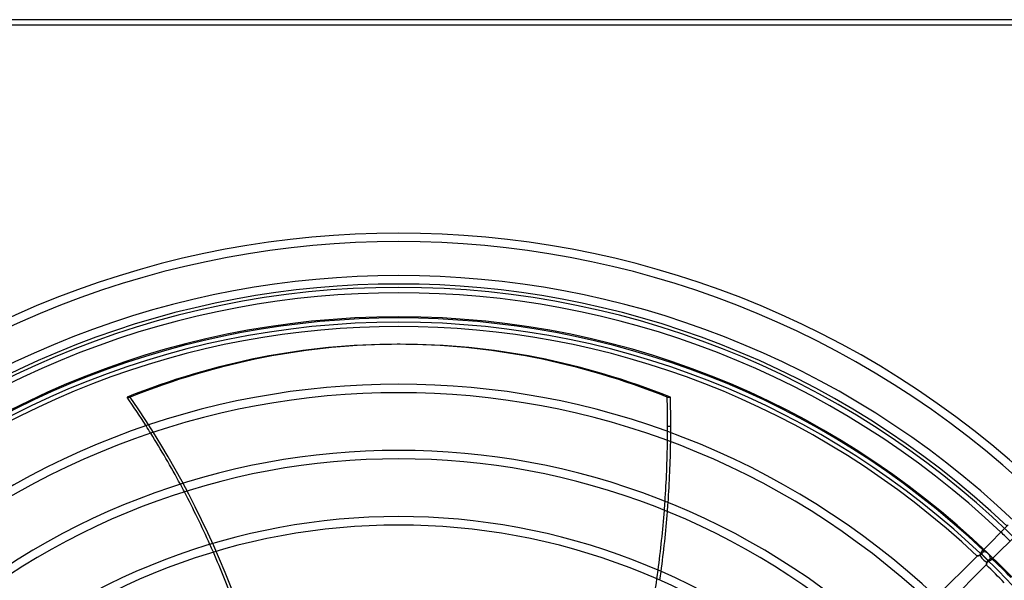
# Model space of a CAD drawing. Header units: millimetres. Extents: x -215 to 215, y -215 to 215.
# Tile 55 of 57: x -71 to 113, y 110 to 215. Entities that reach past the tile are written whole.
import ezdxf

# ---------------------------------------------------------------- set-up
doc = ezdxf.new("R2010")
doc.units = ezdxf.units.MM
doc.layers.add('MAIN-1', color=7, linetype='Continuous')
doc.layers.add('MAIN-2', color=7, linetype='Continuous')

msp = doc.modelspace()

# ---------------------------------------------------------------- linework, layer by layer
at = {"layer": 'MAIN-1'}
for p, q in [((195, 215), (-195, 215)), ((0.29, 154.38), (-0.29, 154.38)), ((50.19, 144.5), (50.78, 144.5)), ((50.85, 139.02), (50.26, 139.02)), ((113.92, 120.65), (109.22, 115.95)), ((110.94, 114.31), (115.62, 118.98)), ((108.1, 114.83), (100.48, 107.2)), ((108.11, 114.83), (108.1, 114.83)), ((108.1, 114.83), (108.1, 114.83)), ((108.12, 114.83), (108.11, 114.83)), ((108.11, 114.83), (108.11, 114.83)), ((108.13, 114.83), (108.12, 114.83)), ((108.14, 114.84), (108.13, 114.83)), ((108.16, 114.84), (108.14, 114.84)), ((108.18, 114.84), (108.16, 114.84)), ((108.19, 114.85), (108.18, 114.84)), ((108.21, 114.85), (108.19, 114.85)), ((108.24, 114.86), (108.21, 114.85)), ((108.26, 114.86), (108.24, 114.86)), ((108.28, 114.87), (108.26, 114.86)), ((108.31, 114.88), (108.28, 114.87)), ((108.34, 114.89), (108.31, 114.88)), ((108.36, 114.89), (108.34, 114.89)), ((108.39, 114.9), (108.36, 114.89)), ((108.42, 114.91), (108.39, 114.9)), ((108.45, 114.92), (108.42, 114.91)), ((108.48, 114.93), (108.45, 114.92)), ((108.51, 114.95), (108.48, 114.93)), ((108.54, 114.96), (108.51, 114.95)), ((108.57, 114.97), (108.54, 114.96)), ((108.61, 114.99), (108.57, 114.97)), ((108.64, 115), (108.61, 114.99)), ((108.67, 115.02), (108.64, 115)), ((108.7, 115.04), (108.67, 115.02)), ((108.73, 115.06), (108.7, 115.04)), ((110.18, 113.97), (108.71, 115.44)), ((109.55, 114.6), (108.71, 115.44)), ((108.76, 115.08), (108.73, 115.06)), ((108.79, 115.1), (108.76, 115.08)), ((108.82, 115.12), (108.79, 115.1)), ((108.85, 115.15), (108.82, 115.12)), ((108.88, 115.17), (108.85, 115.15)), ((108.9, 115.2), (108.88, 115.17)), ((108.93, 115.23), (108.9, 115.2)), ((108.95, 115.25), (108.93, 115.23)), ((108.97, 115.28), (108.95, 115.25)), ((108.99, 115.3), (108.97, 115.28)), ((109.02, 115.33), (108.99, 115.3)), ((109.04, 115.35), (109.02, 115.33)), ((109.06, 115.38), (109.04, 115.35)), ((109.08, 115.4), (109.06, 115.38)), ((109.1, 115.42), (109.08, 115.4)), ((109.12, 115.45), (109.1, 115.42)), ((109.14, 115.47), (109.12, 115.45)), ((109.16, 115.49), (109.14, 115.47)), ((109.18, 115.51), (109.16, 115.49)), ((109.2, 115.54), (109.18, 115.51)), ((109.21, 115.56), (109.2, 115.54)), ((109.23, 115.58), (109.21, 115.56)), ((109.25, 115.59), (109.23, 115.58)), ((109.26, 115.61), (109.25, 115.59)), ((109.28, 115.63), (109.26, 115.61)), ((109.29, 115.64), (109.28, 115.63)), ((109.3, 115.66), (109.29, 115.64)), ((109.32, 115.68), (109.3, 115.66)), ((109.32, 115.86), (109.33, 115.85)), ((109.33, 115.7), (109.32, 115.68)), ((109.33, 115.85), (109.33, 115.84)), ((109.33, 115.84), (109.34, 115.83)), ((109.34, 115.71), (109.33, 115.7)), ((109.34, 115.83), (109.34, 115.82)), ((109.34, 115.82), (109.35, 115.81)), ((109.35, 115.75), (109.34, 115.73)), ((109.34, 115.73), (109.34, 115.71)), ((109.35, 115.81), (109.35, 115.79)), ((109.35, 115.79), (109.35, 115.78)), ((109.35, 115.78), (109.35, 115.76)), ((109.35, 115.76), (109.35, 115.75)), ((110.31, 114.09), (110.33, 114.11)), ((110.33, 114.11), (110.36, 114.14)), ((110.36, 114.14), (110.38, 114.16)), ((110.38, 114.16), (110.4, 114.18)), ((110.4, 114.18), (110.42, 114.2)), ((110.42, 114.2), (110.44, 114.22)), ((110.44, 114.22), (110.47, 114.24)), ((110.47, 114.24), (110.49, 114.26)), ((110.49, 114.26), (110.51, 114.28)), ((110.51, 114.28), (110.53, 114.3)), ((110.53, 114.3), (110.55, 114.32)), ((110.55, 114.32), (110.57, 114.34)), ((110.57, 114.34), (110.58, 114.35)), ((110.58, 114.35), (110.6, 114.37)), ((110.6, 114.37), (110.62, 114.39)), ((110.62, 114.39), (110.64, 114.4)), ((110.64, 114.4), (110.65, 114.41)), ((110.65, 114.41), (110.67, 114.42)), ((110.67, 114.42), (110.69, 114.43)), ((110.69, 114.43), (110.71, 114.44)), ((110.71, 114.44), (110.73, 114.44)), ((110.73, 114.44), (110.74, 114.44)), ((110.74, 114.44), (110.76, 114.44)), ((110.76, 114.44), (110.77, 114.44)), ((110.77, 114.44), (110.79, 114.44)), ((110.79, 114.44), (110.8, 114.43)), ((110.8, 114.43), (110.82, 114.42)), ((110.82, 114.42), (110.83, 114.42)), ((110.83, 114.42), (110.84, 114.41)), ((102.2, 105.56), (109.82, 113.18)), ((109.82, 113.2), (109.83, 113.21)), ((109.82, 113.19), (109.82, 113.2)), ((109.82, 113.18), (109.82, 113.19)), ((109.82, 113.19), (109.82, 113.19)), ((109.83, 113.23), (109.84, 113.25)), ((109.83, 113.22), (109.83, 113.23)), ((109.83, 113.21), (109.83, 113.22)), ((109.84, 113.29), (109.85, 113.31)), ((109.84, 113.27), (109.84, 113.29)), ((109.84, 113.25), (109.84, 113.27)), ((109.85, 113.31), (109.86, 113.34)), ((109.86, 113.36), (109.87, 113.39)), ((109.86, 113.34), (109.86, 113.36)), ((109.87, 113.39), (109.88, 113.42)), ((109.88, 113.42), (109.89, 113.45)), ((109.89, 113.45), (109.9, 113.48)), ((109.9, 113.48), (109.91, 113.51)), ((109.91, 113.51), (109.92, 113.55)), ((109.92, 113.55), (109.93, 113.58)), ((109.93, 113.58), (109.94, 113.61)), ((109.94, 113.61), (109.96, 113.65)), ((109.96, 113.65), (109.97, 113.68)), ((109.97, 113.68), (109.99, 113.71)), ((109.99, 113.71), (110.01, 113.75)), ((110.01, 113.75), (110.03, 113.78)), ((110.03, 113.78), (110.05, 113.82)), ((110.05, 113.82), (110.07, 113.85)), ((110.07, 113.85), (110.1, 113.88)), ((110.1, 113.88), (110.12, 113.91)), ((110.12, 113.91), (110.15, 113.94)), ((110.15, 113.94), (110.18, 113.97)), ((110.18, 113.97), (110.21, 113.99)), ((110.21, 113.99), (110.23, 114.02)), ((110.23, 114.02), (110.26, 114.04)), ((110.26, 114.04), (110.28, 114.07)), ((110.28, 114.07), (110.31, 114.09))]:
    msp.add_line(p, q, dxfattribs=at)
for radius, start, end in [(175.14, 46.4725, 133.5275), (173.56, 46.57, 133.4301), (167.22, 46.5848, 133.4152), (165.63, 46.6451, 133.3549), (164, 46.6615, 133.3386), (159.29, 46.6641, 133.3359), (157.71, 46.7277, 133.2722), (146.93, 46.8545, 133.1454), (145.34, 46.8748, 133.1252), (134.57, 47.025, 132.975), (132.98, 47.0492, 132.9508), (122.2, 47.2299, 132.77), (120.62, 47.2593, 132.7407), (159.29, 44.0916, 45.9084), (157.71, 44.1362, 45.8638)]:
    msp.add_arc((0, 0), radius, start, end, dxfattribs=at)
for centre, major_axis, ratio, start_param, end_param in [((-0.29, -47.55), (0, -201.93), 0.809017, -3.141593, -2.827433), ((-0.29, -47.55), (0, -201.93), 0.809017, 2.827433, 3.141593), ((0.29, -47.55), (0, 201.93), 0.809017, -0.314159, 0), ((-151.9, 37.03), (0, -164.84), 0.809017, 2.238849, 2.280953), ((-83.1, 139.02), (0, -164.84), 0.809017, 1.570796, 1.604014), ((-82.51, 139.02), (0, 164.84), 0.809017, -1.570796, -1.537579), ((-83.1, 139.02), (0, -164.84), 0.809017, 1.565001, 1.570796), ((-82.51, 139.02), (0, 164.84), 0.809017, -1.577896, -1.570796), ((-151.9, 37.03), (0, -164.84), 0.809017, 2.157083, 2.228238), ((-83.1, 139.02), (0, -164.84), 0.809017, 1.485757, 1.554794), ((-82.51, 139.02), (0, 164.84), 0.809017, -1.657231, -1.588115), ((-151.9, 37.03), (0, -164.84), 0.809017, 2.077323, 2.146755), ((-83.1, 139.02), (0, -164.84), 0.809017, 1.407205, 1.475653), ((-82.51, 139.02), (0, 164.84), 0.809017, -1.735874, -1.667347), ((-151.9, 37.03), (0, -164.84), 0.809017, 1.999135, 2.06722), ((109.55, 114.6), (-0.841, 0.841), 0.743084, -2.430596, -0.67647), ((-83.1, 139.02), (0, -164.84), 0.809017, 1.329093, 1.397171)]:
    msp.add_ellipse(centre, major_axis=major_axis, ratio=ratio, start_param=start_param, end_param=end_param, dxfattribs=at)
at = {"layer": 'MAIN-2'}
for p, q in [((194, 214), (-194, 214)), ((0, 159.5), (0, 159.5)), ((0, 158.5), (0, 158.5)), ((-50.78, 144.5), (-50.19, 144.5)), ((109.22, 115.95), (109.07, 115.79)), ((108.1, 114.83), (108.1, 114.83)), ((108.1, 114.83), (108.11, 114.83)), ((108.11, 114.83), (108.12, 114.83)), ((108.12, 114.83), (108.13, 114.83)), ((108.13, 114.83), (108.14, 114.84)), ((108.14, 114.84), (108.15, 114.84)), ((108.15, 114.84), (108.17, 114.84)), ((108.17, 114.84), (108.19, 114.85)), ((108.19, 114.85), (108.22, 114.85)), ((108.22, 114.85), (108.24, 114.86)), ((108.24, 114.86), (108.27, 114.87)), ((108.27, 114.87), (108.3, 114.87)), ((108.3, 114.87), (108.33, 114.88)), ((108.33, 114.88), (108.36, 114.89)), ((108.36, 114.89), (108.39, 114.9)), ((108.39, 114.9), (108.42, 114.91)), ((108.42, 114.91), (108.45, 114.92)), ((108.45, 114.92), (108.49, 114.94)), ((108.49, 114.94), (108.52, 114.95)), ((108.52, 114.95), (108.56, 114.97)), ((108.56, 114.97), (108.59, 114.98)), ((108.59, 114.98), (108.63, 115)), ((108.63, 115), (108.67, 115.02)), ((108.67, 115.02), (108.68, 115.06)), ((108.68, 115.06), (108.7, 115.1)), ((108.7, 115.1), (108.72, 115.15)), ((108.72, 115.15), (108.74, 115.19)), ((108.74, 115.19), (108.75, 115.24)), ((108.75, 115.24), (108.77, 115.28)), ((108.77, 115.28), (108.79, 115.33)), ((108.79, 115.33), (108.81, 115.38)), ((108.81, 115.38), (108.83, 115.42)), ((108.83, 115.42), (108.85, 115.47)), ((108.85, 115.47), (108.88, 115.51)), ((108.88, 115.51), (108.9, 115.55)), ((108.9, 115.55), (108.92, 115.59)), ((108.92, 115.59), (108.94, 115.63)), ((108.94, 115.63), (108.97, 115.67)), ((108.97, 115.67), (108.99, 115.7)), ((108.99, 115.7), (109.02, 115.74)), ((109.02, 115.74), (109.04, 115.76)), ((109.04, 115.76), (109.07, 115.79)), ((109.07, 115.79), (109.09, 115.81)), ((109.09, 115.81), (109.11, 115.83)), ((109.11, 115.83), (109.13, 115.84)), ((109.13, 115.84), (109.15, 115.86)), ((109.15, 115.86), (109.17, 115.87)), ((109.17, 115.87), (109.18, 115.87)), ((109.18, 115.87), (109.2, 115.88)), ((109.2, 115.88), (109.22, 115.88)), ((109.22, 115.88), (109.24, 115.89)), ((109.24, 115.89), (109.25, 115.89)), ((109.25, 115.89), (109.27, 115.88)), ((109.27, 115.88), (109.28, 115.88)), ((109.28, 115.88), (109.3, 115.88)), ((109.3, 115.88), (109.31, 115.87)), ((109.31, 115.87), (109.32, 115.86)), ((110.74, 114.1), (110.71, 114.08)), ((110.76, 114.13), (110.74, 114.1)), ((110.76, 114.13), (110.94, 114.31)), ((110.78, 114.15), (110.76, 114.13)), ((110.8, 114.16), (110.78, 114.15)), ((110.81, 114.18), (110.8, 114.16)), ((110.83, 114.2), (110.81, 114.18)), ((110.84, 114.22), (110.83, 114.2)), ((110.84, 114.41), (110.85, 114.4)), ((110.85, 114.23), (110.84, 114.22)), ((110.85, 114.4), (110.85, 114.39)), ((110.85, 114.39), (110.86, 114.38)), ((110.86, 114.27), (110.85, 114.25)), ((110.85, 114.25), (110.85, 114.23)), ((110.86, 114.38), (110.86, 114.37)), ((110.86, 114.37), (110.87, 114.35)), ((110.87, 114.3), (110.86, 114.28)), ((110.86, 114.28), (110.86, 114.27)), ((110.87, 114.35), (110.87, 114.34)), ((110.87, 114.34), (110.87, 114.33)), ((110.87, 114.33), (110.87, 114.31)), ((110.87, 114.31), (110.87, 114.3)), ((109.83, 113.2), (109.82, 113.19)), ((109.82, 113.19), (109.82, 113.19)), ((109.82, 113.19), (109.82, 113.18)), ((109.84, 113.25), (109.83, 113.23)), ((109.83, 113.23), (109.83, 113.22)), ((109.83, 113.22), (109.83, 113.2)), ((109.85, 113.3), (109.84, 113.28)), ((109.84, 113.28), (109.84, 113.25)), ((109.86, 113.36), (109.85, 113.33)), ((109.85, 113.33), (109.85, 113.3)), ((109.87, 113.39), (109.86, 113.36)), ((109.88, 113.43), (109.87, 113.39)), ((109.89, 113.47), (109.88, 113.43)), ((109.9, 113.51), (109.89, 113.47)), ((109.92, 113.54), (109.9, 113.51)), ((109.93, 113.58), (109.92, 113.54)), ((109.95, 113.62), (109.93, 113.58)), ((109.97, 113.66), (109.95, 113.62)), ((109.99, 113.71), (109.97, 113.66)), ((110.03, 113.72), (109.99, 113.71)), ((110.07, 113.74), (110.03, 113.72)), ((110.12, 113.76), (110.07, 113.74)), ((110.16, 113.78), (110.12, 113.76)), ((110.21, 113.8), (110.16, 113.78)), ((110.26, 113.82), (110.21, 113.8)), ((110.3, 113.84), (110.26, 113.82)), ((110.35, 113.86), (110.3, 113.84)), ((110.39, 113.89), (110.35, 113.86)), ((110.44, 113.91), (110.39, 113.89)), ((110.48, 113.93), (110.44, 113.91)), ((110.52, 113.95), (110.48, 113.93)), ((110.56, 113.98), (110.52, 113.95)), ((110.6, 114), (110.56, 113.98)), ((110.64, 114.03), (110.6, 114)), ((110.67, 114.05), (110.64, 114.03)), ((110.71, 114.08), (110.67, 114.05))]:
    msp.add_line(p, q, dxfattribs=at)
for radius, start, end in [(165, 0, 180), (159.5, 90, 180), (158.5, 90, 180), (159.5, 0, 90), (158.5, 0, 90), (164, 45.8307, 46.6615)]:
    msp.add_arc((0, 0), radius, start, end, dxfattribs=at)
for centre, major_axis, ratio, start_param, end_param in [((0.29, -47.55), (0, 201.93), 0.809017, 0, 0.314159), ((-151.31, 37.03), (0, -164.84), 0.809017, 1.73342, 2.280953), ((-151.9, 37.03), (0, -164.84), 0.809017, 2.228238, 2.238849), ((-83.1, 139.02), (0, -164.84), 0.809017, 1.554794, 1.565001), ((-82.51, 139.02), (0, 164.84), 0.809017, -1.588115, -1.577896), ((-151.9, 37.03), (0, -164.84), 0.809017, 2.146755, 2.157083), ((-83.1, 139.02), (0, -164.84), 0.809017, 1.475653, 1.485757), ((-82.51, 139.02), (0, 164.84), 0.809017, -1.667347, -1.657231), ((-151.9, 37.03), (0, -164.84), 0.809017, 2.06722, 2.077323), ((109.55, 114.6), (-0.841, 0.841), 0.445174, 0.678116, 2.478344), ((-83.1, 139.02), (0, -164.84), 0.809017, 1.397171, 1.407205), ((-82.51, 139.02), (0, 164.84), 0.809017, -1.745919, -1.735874)]:
    msp.add_ellipse(centre, major_axis=major_axis, ratio=ratio, start_param=start_param, end_param=end_param, dxfattribs=at)

doc.saveas('drawing.dxf')
